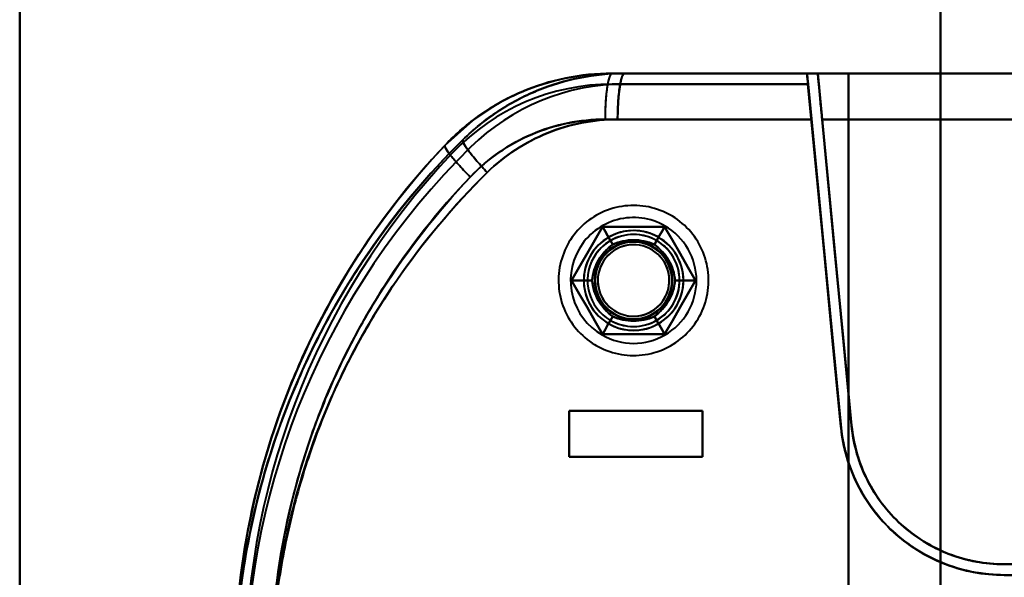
# Model space of a CAD drawing. Header units: millimetres. Extents: x -1442 to 3067, y -120 to 936.
# Tile 51 of 72: x 182 to 247, y 710 to 746. Entities that reach past the tile are written whole.
import ezdxf

# ---------------------------------------------------------------- set-up
doc = ezdxf.new("R2010")
doc.units = ezdxf.units.MM
doc.layers.add('G-IMPT', color=8, linetype='Continuous', lineweight=40)

# ---------------------------------------------------------------- blocks, each defined once
blk = doc.blocks.new('NEXA 400 CALQUES_dwg-748074-Gauche')
at = {"layer": 'G-IMPT'}
for p, q in [((221.105, 742.372), (233.802, 742.372)), ((233.802, 742.372), (221.105, 742.372)), ((221.105, 742.372), (233.802, 742.372)), ((233.797, 742.372), (221.919, 742.372)), ((221.919, 742.372), (233.797, 742.372)), ((233.797, 742.372), (221.919, 742.372)), ((234.5, 742.372), (267.305, 742.372)), ((267.305, 742.372), (234.5, 742.372)), ((234.5, 742.372), (267.305, 742.372)), ((267.305, 742.372), (234.5, 742.372)), ((234.089, 739.372), (220.643, 739.372)), ((220.643, 739.372), (234.089, 739.372)), ((234.085, 739.372), (221.463, 739.372)), ((221.463, 739.372), (234.085, 739.372)), ((234.788, 739.372), (267.221, 739.372)), ((267.221, 739.372), (234.788, 739.372)), ((234.788, 739.372), (267.221, 739.372)), ((267.221, 739.372), (234.788, 739.372)), ((218.3, 720.372), (227, 720.372)), ((227, 720.372), (218.3, 720.372)), ((218.3, 720.372), (227, 720.372)), ((227, 720.372), (218.3, 720.372)), ((227, 717.372), (218.3, 717.372)), ((218.3, 717.372), (227, 717.372)), ((227, 717.372), (218.3, 717.372)), ((218.3, 717.372), (227, 717.372)), ((267.221, 710.372), (246.657, 710.372)), ((267.221, 710.372), (246.657, 710.372)), ((246.657, 710.372), (267.221, 710.372)), ((246.657, 709.672), (267.221, 709.672)), ((267.221, 709.672), (246.657, 709.672))]:
    blk.add_line(p, q, dxfattribs=at)
at = {"layer": 'G-IMPT', "flags": 128}
for points in [[(182.5, 642.872), (182.5, 672.872), (182.5, 702.872), (182.5, 732.872), (182.5, 762.872)], [(182.5, 642.872), (182.5, 672.872), (182.5, 702.872), (182.5, 732.872), (182.5, 762.872)], [(182.5, 762.872), (182.5, 732.872), (182.5, 702.872), (182.5, 672.872), (182.5, 642.872)], [(182.5, 762.872), (182.5, 732.872), (182.5, 702.872), (182.5, 672.872), (182.5, 642.872)], [(182.5, 762.872), (182.5, 732.872), (182.5, 702.872), (182.5, 672.872), (182.5, 642.872)], [(182.5, 642.872), (182.5, 672.872), (182.5, 702.872), (182.5, 732.872), (182.5, 762.872)], [(182.5, 762.872), (182.5, 732.872), (182.5, 702.872), (182.5, 672.872), (182.5, 642.872)], [(182.5, 642.872), (182.5, 672.872), (182.5, 702.872), (182.5, 732.872), (182.5, 762.872)], [(242.5, 762.872), (242.5, 732.872), (242.5, 702.872), (242.5, 672.872), (242.5, 642.872)], [(242.5, 762.872), (242.5, 732.872), (242.5, 702.872), (242.5, 672.872), (242.5, 642.872)], [(242.5, 642.872), (242.5, 672.872), (242.5, 702.872), (242.5, 732.872), (242.5, 762.872)], [(242.5, 642.872), (242.5, 672.872), (242.5, 702.872), (242.5, 732.872), (242.5, 762.872)], [(242.5, 642.872), (242.5, 672.872), (242.5, 702.872), (242.5, 732.872), (242.5, 762.872)], [(242.5, 762.872), (242.5, 732.872), (242.5, 702.872), (242.5, 672.872), (242.5, 642.872)], [(242.5, 642.872), (242.5, 672.872), (242.5, 702.872), (242.5, 732.872), (242.5, 762.872)], [(242.5, 762.872), (242.5, 732.872), (242.5, 702.872), (242.5, 672.872), (242.5, 642.872)], [(233.802, 742.372), (230.627, 742.372), (227.453, 742.372), (224.279, 742.372), (221.105, 742.372)], [(221.105, 742.372), (224.279, 742.372), (227.453, 742.372), (230.627, 742.372), (233.802, 742.372)], [(221.105, 742.372), (224.454, 742.372), (227.802, 742.372), (231.151, 742.372), (234.5, 742.372)], [(234.5, 742.372), (231.151, 742.372), (227.802, 742.372), (224.454, 742.372), (221.105, 742.372)], [(221.105, 742.372), (224.954, 742.372), (228.802, 742.372), (232.651, 742.372), (236.5, 742.372)], [(236.5, 742.372), (232.651, 742.372), (228.802, 742.372), (224.954, 742.372), (221.105, 742.372)], [(233.797, 742.372), (230.827, 742.372), (227.858, 742.372), (224.888, 742.372), (221.919, 742.372)], [(221.919, 742.372), (224.888, 742.372), (227.858, 742.372), (230.827, 742.372), (233.797, 742.372)], [(234.5, 742.372), (231.355, 742.372), (228.209, 742.372), (225.064, 742.372), (221.919, 742.372)], [(236.5, 742.372), (232.855, 742.372), (229.209, 742.372), (225.564, 742.372), (221.919, 742.372)], [(221.919, 742.372), (225.064, 742.372), (228.209, 742.372), (231.355, 742.372), (234.5, 742.372)], [(221.919, 742.372), (225.564, 742.372), (229.209, 742.372), (232.855, 742.372), (236.5, 742.372)], [(233.797, 742.372), (233.814, 742.197), (233.83, 742.022), (233.847, 741.847), (233.864, 741.672)], [(233.864, 741.672), (233.847, 741.847), (233.83, 742.022), (233.814, 742.197), (233.797, 742.372)], [(233.869, 741.672), (233.852, 741.847), (233.835, 742.022), (233.818, 742.197), (233.802, 742.372)], [(233.802, 742.372), (233.818, 742.197), (233.835, 742.022), (233.852, 741.847), (233.869, 741.672)], [(267.305, 742.372), (252.683, 742.372), (238.101, 742.372), (234.5, 742.372)], [(234.5, 742.372), (249.069, 742.372), (263.682, 742.372), (267.305, 742.372)], [(234.5, 742.372), (235.051, 736.634), (235.601, 730.895), (236.152, 725.156), (236.703, 719.417)], [(236.703, 719.417), (236.152, 725.156), (235.601, 730.895), (235.051, 736.634), (234.5, 742.372)], [(236.703, 719.417), (236.152, 725.156), (235.601, 730.895), (235.051, 736.634), (234.5, 742.372)], [(234.5, 742.372), (235.051, 736.634), (235.601, 730.895), (236.152, 725.156), (236.703, 719.417)], [(236.5, 663.372), (236.5, 683.122), (236.5, 702.872), (236.5, 722.622), (236.5, 742.372)], [(236.5, 742.372), (238, 742.372), (239.5, 742.372), (241, 742.372), (242.5, 742.372)], [(236.5, 663.372), (236.5, 683.122), (236.5, 702.872), (236.5, 722.622), (236.5, 742.372)], [(236.5, 742.372), (236.5, 722.622), (236.5, 702.872), (236.5, 683.122), (236.5, 663.372)], [(242.5, 742.372), (241, 742.372), (239.5, 742.372), (238, 742.372), (236.5, 742.372)], [(236.5, 742.372), (236.5, 722.622), (236.5, 702.872), (236.5, 683.122), (236.5, 663.372)], [(242.5, 742.372), (241, 742.372), (239.5, 742.372), (238, 742.372), (236.5, 742.372)], [(236.5, 742.372), (236.5, 722.622), (236.5, 702.872), (236.5, 683.122), (236.5, 663.372)], [(236.5, 742.372), (238, 742.372), (239.5, 742.372), (241, 742.372), (242.5, 742.372)], [(236.5, 742.372), (236.5, 722.622), (236.5, 702.872), (236.5, 683.122), (236.5, 663.372)], [(236.5, 663.372), (236.5, 683.122), (236.5, 702.872), (236.5, 722.622), (236.5, 742.372)], [(236.5, 663.372), (236.5, 683.122), (236.5, 702.872), (236.5, 722.622), (236.5, 742.372)], [(242.5, 742.372), (242.5, 722.622), (242.5, 702.872), (242.5, 683.122), (242.5, 663.372)], [(242.5, 663.372), (242.5, 683.122), (242.5, 702.872), (242.5, 722.622), (242.5, 742.372)], [(242.5, 742.372), (248.246, 742.372), (253.992, 742.372), (259.738, 742.372), (265.485, 742.372)], [(265.485, 742.372), (259.738, 742.372), (253.992, 742.372), (248.246, 742.372), (242.5, 742.372)], [(242.5, 663.372), (242.5, 683.122), (242.5, 702.872), (242.5, 722.622), (242.5, 742.372)], [(265.485, 742.372), (259.738, 742.372), (253.992, 742.372), (248.246, 742.372), (242.5, 742.372)], [(242.5, 742.372), (242.5, 722.622), (242.5, 702.872), (242.5, 683.122), (242.5, 663.372)], [(242.5, 742.372), (248.246, 742.372), (253.992, 742.372), (259.738, 742.372), (265.485, 742.372)], [(221.105, 741.672), (224.296, 741.672), (227.487, 741.672), (230.678, 741.672), (233.869, 741.672)], [(233.869, 741.672), (230.678, 741.672), (227.487, 741.672), (224.296, 741.672), (221.105, 741.672)], [(221.105, 741.672), (224.296, 741.672), (227.487, 741.672), (230.678, 741.672), (233.869, 741.672)], [(233.869, 741.672), (230.678, 741.672), (227.487, 741.672), (224.296, 741.672), (221.105, 741.672)], [(233.864, 741.672), (230.878, 741.672), (227.891, 741.672), (224.905, 741.672), (221.919, 741.672)], [(233.864, 741.672), (230.878, 741.672), (227.891, 741.672), (224.905, 741.672), (221.919, 741.672)], [(221.919, 741.672), (224.905, 741.672), (227.891, 741.672), (230.878, 741.672), (233.864, 741.672)], [(221.919, 741.672), (224.905, 741.672), (227.891, 741.672), (230.878, 741.672), (233.864, 741.672)], [(236.006, 719.35), (235.47, 724.931), (234.935, 730.511), (234.399, 736.092), (233.864, 741.672)], [(233.864, 741.672), (234.399, 736.092), (234.935, 730.511), (235.47, 724.931), (236.006, 719.35)], [(233.869, 741.672), (234.412, 736.013), (234.955, 730.353), (235.498, 724.694), (236.041, 719.034)], [(236.041, 719.034), (235.498, 724.694), (234.955, 730.353), (234.412, 736.013), (233.869, 741.672)], [(210.221, 737.694), (212.019, 739.306), (213.793, 740.471)], [(236.006, 719.35), (235.526, 724.357), (235.045, 729.363), (234.565, 734.368), (234.085, 739.372)], [(234.085, 739.372), (234.565, 734.368), (235.045, 729.363), (235.526, 724.357), (236.006, 719.35)], [(236.041, 719.034), (235.553, 724.12), (235.065, 729.205), (234.577, 734.289), (234.089, 739.372)], [(234.089, 739.372), (234.577, 734.289), (235.065, 729.205), (235.553, 724.12), (236.041, 719.034)], [(234.788, 739.372), (235.266, 734.385), (235.745, 729.396), (236.224, 724.407), (236.703, 719.417)], [(236.703, 719.417), (236.224, 724.407), (235.745, 729.396), (235.266, 734.385), (234.788, 739.372)], [(236.703, 719.417), (236.224, 724.407), (235.745, 729.396), (235.266, 734.385), (234.788, 739.372)], [(234.788, 739.372), (235.266, 734.385), (235.745, 729.396), (236.224, 724.407), (236.703, 719.417)], [(224.945, 733.108), (224.774, 733.202), (224.599, 733.289), (224.421, 733.37), (224.239, 733.443), (224.055, 733.509), (223.868, 733.567), (223.68, 733.618), (223.489, 733.662), (223.297, 733.697), (223.103, 733.725), (222.908, 733.746), (222.713, 733.758), (222.518, 733.763), (222.322, 733.759), (222.127, 733.748), (221.932, 733.73), (221.738, 733.703), (221.546, 733.669), (221.355, 733.627), (221.165, 733.577), (220.978, 733.52), (220.794, 733.455), (220.612, 733.384), (220.433, 733.304), (220.257, 733.218), (220.085, 733.125), (219.917, 733.025), (219.753, 732.918), (219.594, 732.805), (219.439, 732.686), (219.289, 732.561), (219.144, 732.429), (219.004, 732.292), (218.87, 732.15), (218.742, 732.002), (218.62, 731.849), (218.504, 731.691), (218.394, 731.529), (218.291, 731.363), (218.195, 731.193), (218.106, 731.019), (218.023, 730.841), (217.948, 730.661), (217.88, 730.477), (217.82, 730.291), (217.767, 730.103), (217.722, 729.913), (217.684, 729.721), (217.654, 729.528), (217.631, 729.333), (217.617, 729.138), (217.61, 728.943), (217.611, 728.747), (217.62, 728.552), (217.637, 728.357), (217.661, 728.163), (217.694, 727.97), (217.734, 727.778), (217.781, 727.589), (217.836, 727.401), (217.899, 727.216), (217.969, 727.033), (218.046, 726.853), (218.13, 726.677), (218.221, 726.504), (218.32, 726.334), (218.424, 726.169), (218.536, 726.009), (218.653, 725.852), (218.777, 725.701), (218.907, 725.555), (219.043, 725.414), (219.184, 725.278), (219.33, 725.148), (219.482, 725.025), (219.638, 724.907), (219.799, 724.796), (219.964, 724.691), (220.055, 724.637)], [(224.945, 733.108), (224.774, 733.202), (224.599, 733.289), (224.421, 733.37), (224.239, 733.443), (224.055, 733.509), (223.868, 733.567), (223.68, 733.618), (223.489, 733.662), (223.297, 733.697), (223.103, 733.725), (222.908, 733.746), (222.713, 733.758), (222.518, 733.763), (222.322, 733.759), (222.127, 733.748), (221.932, 733.73), (221.738, 733.703), (221.546, 733.669), (221.355, 733.627), (221.165, 733.577), (220.978, 733.52), (220.794, 733.455), (220.612, 733.384), (220.433, 733.304), (220.257, 733.218), (220.085, 733.125), (219.917, 733.025), (219.753, 732.918), (219.594, 732.805), (219.439, 732.686), (219.289, 732.561), (219.144, 732.429), (219.004, 732.292), (218.87, 732.15), (218.742, 732.002), (218.62, 731.849), (218.504, 731.691), (218.394, 731.529), (218.291, 731.363), (218.195, 731.193), (218.106, 731.019), (218.023, 730.841), (217.948, 730.661), (217.88, 730.477), (217.82, 730.291), (217.767, 730.103), (217.722, 729.913), (217.684, 729.721), (217.654, 729.528), (217.631, 729.333), (217.617, 729.138), (217.61, 728.943), (217.611, 728.747), (217.62, 728.552), (217.637, 728.357), (217.661, 728.163), (217.694, 727.97), (217.734, 727.778), (217.781, 727.589), (217.836, 727.401), (217.899, 727.216), (217.969, 727.033), (218.046, 726.853), (218.13, 726.677), (218.221, 726.504), (218.32, 726.334), (218.424, 726.169), (218.536, 726.009), (218.653, 725.852), (218.777, 725.701), (218.907, 725.555), (219.043, 725.414), (219.184, 725.278), (219.33, 725.148), (219.482, 725.025), (219.638, 724.907), (219.799, 724.796), (219.964, 724.691), (220.055, 724.637)], [(220.055, 724.637), (220.226, 724.543), (220.401, 724.455), (220.579, 724.375), (220.761, 724.302), (220.945, 724.236), (221.132, 724.177), (221.32, 724.126), (221.511, 724.083), (221.703, 724.047), (221.897, 724.019), (222.092, 723.999), (222.287, 723.987), (222.482, 723.982), (222.678, 723.985), (222.873, 723.996), (223.068, 724.015), (223.262, 724.042), (223.454, 724.076), (223.645, 724.118), (223.835, 724.168), (224.022, 724.225), (224.206, 724.289), (224.388, 724.361), (224.567, 724.44), (224.743, 724.526), (224.915, 724.62), (225.083, 724.72), (225.247, 724.826), (225.406, 724.939), (225.561, 725.059), (225.711, 725.184), (225.856, 725.315), (225.996, 725.453), (226.13, 725.595), (226.258, 725.743), (226.38, 725.896), (226.496, 726.053), (226.606, 726.215), (226.709, 726.382), (226.805, 726.552), (226.894, 726.726), (226.977, 726.903), (227.052, 727.084), (227.12, 727.267), (227.18, 727.453), (227.233, 727.642), (227.278, 727.832), (227.316, 728.024), (227.346, 728.217), (227.369, 728.411), (227.383, 728.606), (227.39, 728.802), (227.389, 728.998), (227.38, 729.193), (227.363, 729.388), (227.339, 729.582), (227.306, 729.775), (227.266, 729.966), (227.219, 730.156), (227.164, 730.344), (227.101, 730.529), (227.031, 730.712), (226.954, 730.891), (226.87, 731.068), (226.779, 731.241), (226.68, 731.41), (226.576, 731.575), (226.464, 731.736), (226.347, 731.892), (226.223, 732.044), (226.093, 732.19), (225.957, 732.331), (225.816, 732.467), (225.67, 732.596), (225.518, 732.72), (225.362, 732.838), (225.201, 732.949), (225.036, 733.054), (224.945, 733.108)], [(220.055, 724.637), (220.226, 724.543), (220.401, 724.455), (220.579, 724.375), (220.761, 724.302), (220.945, 724.236), (221.132, 724.177), (221.32, 724.126), (221.511, 724.083), (221.703, 724.047), (221.897, 724.019), (222.092, 723.999), (222.287, 723.987), (222.482, 723.982), (222.678, 723.985), (222.873, 723.996), (223.068, 724.015), (223.262, 724.042), (223.454, 724.076), (223.645, 724.118), (223.835, 724.168), (224.022, 724.225), (224.206, 724.289), (224.388, 724.361), (224.567, 724.44), (224.743, 724.526), (224.915, 724.62), (225.083, 724.72), (225.247, 724.826), (225.406, 724.939), (225.561, 725.059), (225.711, 725.184), (225.856, 725.315), (225.996, 725.453), (226.13, 725.595), (226.258, 725.743), (226.38, 725.896), (226.496, 726.053), (226.606, 726.215), (226.709, 726.382), (226.805, 726.552), (226.894, 726.726), (226.977, 726.903), (227.052, 727.084), (227.12, 727.267), (227.18, 727.453), (227.233, 727.642), (227.278, 727.832), (227.316, 728.024), (227.346, 728.217), (227.369, 728.411), (227.383, 728.606), (227.39, 728.802), (227.389, 728.998), (227.38, 729.193), (227.363, 729.388), (227.339, 729.582), (227.306, 729.775), (227.266, 729.966), (227.219, 730.156), (227.164, 730.344), (227.101, 730.529), (227.031, 730.712), (226.954, 730.891), (226.87, 731.068), (226.779, 731.241), (226.68, 731.41), (226.576, 731.575), (226.464, 731.736), (226.347, 731.892), (226.223, 732.044), (226.093, 732.19), (225.957, 732.331), (225.816, 732.467), (225.67, 732.596), (225.518, 732.72), (225.362, 732.838), (225.201, 732.949), (225.036, 733.054), (224.945, 733.108)], [(218.459, 728.872), (218.964, 729.747), (219.469, 730.622), (219.974, 731.497), (220.479, 732.372)], [(220.479, 732.372), (219.974, 731.497), (219.469, 730.622), (218.964, 729.747), (218.459, 728.872)], [(218.459, 728.872), (218.964, 729.747), (219.469, 730.622), (219.974, 731.497), (220.479, 732.372)], [(218.459, 728.872), (218.964, 729.747), (219.469, 730.622), (219.974, 731.497), (220.479, 732.372)], [(220.479, 732.372), (219.974, 731.497), (219.469, 730.622), (218.964, 729.747), (218.459, 728.872)], [(220.479, 732.372), (219.974, 731.497), (219.469, 730.622), (218.964, 729.747), (218.459, 728.872)], [(220.479, 732.372), (219.974, 731.497), (219.469, 730.622), (218.964, 729.747), (218.459, 728.872)], [(218.459, 728.872), (218.964, 729.747), (219.469, 730.622), (219.974, 731.497), (220.479, 732.372)], [(220.479, 732.372), (219.974, 731.497), (219.469, 730.622), (218.964, 729.747), (218.459, 728.872)], [(220.479, 732.372), (219.974, 731.497), (219.469, 730.622), (218.964, 729.747), (218.459, 728.872)], [(218.459, 728.872), (218.964, 729.747), (219.469, 730.622), (219.974, 731.497), (220.479, 732.372)], [(218.459, 728.872), (218.964, 729.747), (219.469, 730.622), (219.974, 731.497), (220.479, 732.372)], [(220.479, 732.372), (220.646, 732.084), (220.812, 731.795), (220.979, 731.507), (221.145, 731.218)], [(221.145, 731.218), (220.979, 731.507), (220.812, 731.795), (220.646, 732.084), (220.479, 732.372)], [(220.479, 732.372), (221.49, 732.372), (222.5, 732.372), (223.51, 732.372), (224.521, 732.372)], [(224.521, 732.372), (223.51, 732.372), (222.5, 732.372), (221.49, 732.372), (220.479, 732.372)], [(220.479, 732.372), (221.49, 732.372), (222.5, 732.372), (223.51, 732.372), (224.521, 732.372)], [(220.479, 732.372), (221.49, 732.372), (222.5, 732.372), (223.51, 732.372), (224.521, 732.372)], [(224.521, 732.372), (223.51, 732.372), (222.5, 732.372), (221.49, 732.372), (220.479, 732.372)], [(224.521, 732.372), (223.51, 732.372), (222.5, 732.372), (221.49, 732.372), (220.479, 732.372)], [(220.479, 732.372), (220.646, 732.084), (220.812, 731.795), (220.979, 731.507), (221.145, 731.218)], [(221.145, 731.218), (220.979, 731.507), (220.812, 731.795), (220.646, 732.084), (220.479, 732.372)], [(224.521, 732.372), (223.51, 732.372), (222.5, 732.372), (221.49, 732.372), (220.479, 732.372)], [(220.479, 732.372), (221.49, 732.372), (222.5, 732.372), (223.51, 732.372), (224.521, 732.372)], [(224.521, 732.372), (223.51, 732.372), (222.5, 732.372), (221.49, 732.372), (220.479, 732.372)], [(224.521, 732.372), (223.51, 732.372), (222.5, 732.372), (221.49, 732.372), (220.479, 732.372)], [(220.479, 732.372), (221.49, 732.372), (222.5, 732.372), (223.51, 732.372), (224.521, 732.372)], [(220.479, 732.372), (221.49, 732.372), (222.5, 732.372), (223.51, 732.372), (224.521, 732.372)], [(224.521, 732.372), (224.354, 732.084), (224.188, 731.795), (224.021, 731.507), (223.855, 731.218)], [(223.855, 731.218), (224.021, 731.507), (224.188, 731.795), (224.354, 732.084), (224.521, 732.372)], [(224.521, 732.372), (224.354, 732.084), (224.188, 731.795), (224.021, 731.507), (223.855, 731.218)], [(223.855, 731.218), (224.021, 731.507), (224.188, 731.795), (224.354, 732.084), (224.521, 732.372)], [(224.521, 732.372), (225.026, 731.497), (225.531, 730.622), (226.036, 729.747), (226.541, 728.872)], [(226.541, 728.872), (226.036, 729.747), (225.531, 730.622), (225.026, 731.497), (224.521, 732.372)], [(224.521, 732.372), (225.026, 731.497), (225.531, 730.622), (226.036, 729.747), (226.541, 728.872)], [(224.521, 732.372), (225.026, 731.497), (225.531, 730.622), (226.036, 729.747), (226.541, 728.872)], [(226.541, 728.872), (226.036, 729.747), (225.531, 730.622), (225.026, 731.497), (224.521, 732.372)], [(226.541, 728.872), (226.036, 729.747), (225.531, 730.622), (225.026, 731.497), (224.521, 732.372)], [(226.541, 728.872), (226.036, 729.747), (225.531, 730.622), (225.026, 731.497), (224.521, 732.372)], [(224.521, 732.372), (225.026, 731.497), (225.531, 730.622), (226.036, 729.747), (226.541, 728.872)], [(226.541, 728.872), (226.036, 729.747), (225.531, 730.622), (225.026, 731.497), (224.521, 732.372)], [(226.541, 728.872), (226.036, 729.747), (225.531, 730.622), (225.026, 731.497), (224.521, 732.372)], [(224.521, 732.372), (225.026, 731.497), (225.531, 730.622), (226.036, 729.747), (226.541, 728.872)], [(224.521, 732.372), (225.026, 731.497), (225.531, 730.622), (226.036, 729.747), (226.541, 728.872)], [(220.479, 725.372), (219.974, 726.247), (219.469, 727.122), (218.964, 727.997), (218.459, 728.872)], [(218.459, 728.872), (218.792, 728.872), (219.125, 728.872), (219.458, 728.872), (219.791, 728.872)], [(219.791, 728.872), (219.458, 728.872), (219.125, 728.872), (218.792, 728.872), (218.459, 728.872)], [(218.459, 728.872), (218.964, 727.997), (219.469, 727.122), (219.974, 726.247), (220.479, 725.372)], [(220.479, 725.372), (219.974, 726.247), (219.469, 727.122), (218.964, 727.997), (218.459, 728.872)], [(220.479, 725.372), (219.974, 726.247), (219.469, 727.122), (218.964, 727.997), (218.459, 728.872)], [(218.459, 728.872), (218.964, 727.997), (219.469, 727.122), (219.974, 726.247), (220.479, 725.372)], [(218.459, 728.872), (218.792, 728.872), (219.125, 728.872), (219.458, 728.872), (219.791, 728.872)], [(219.791, 728.872), (219.458, 728.872), (219.125, 728.872), (218.792, 728.872), (218.459, 728.872)], [(218.459, 728.872), (218.964, 727.997), (219.469, 727.122), (219.974, 726.247), (220.479, 725.372)], [(218.459, 728.872), (218.964, 727.997), (219.469, 727.122), (219.974, 726.247), (220.479, 725.372)], [(220.479, 725.372), (219.974, 726.247), (219.469, 727.122), (218.964, 727.997), (218.459, 728.872)], [(218.459, 728.872), (218.964, 727.997), (219.469, 727.122), (219.974, 726.247), (220.479, 725.372)], [(218.459, 728.872), (218.964, 727.997), (219.469, 727.122), (219.974, 726.247), (220.479, 725.372)], [(220.479, 725.372), (219.974, 726.247), (219.469, 727.122), (218.964, 727.997), (218.459, 728.872)], [(220.479, 725.372), (219.974, 726.247), (219.469, 727.122), (218.964, 727.997), (218.459, 728.872)], [(226.541, 728.872), (226.036, 727.997), (225.531, 727.122), (225.026, 726.247), (224.521, 725.372)], [(224.521, 725.372), (225.026, 726.247), (225.531, 727.122), (226.036, 727.997), (226.541, 728.872)], [(226.541, 728.872), (226.036, 727.997), (225.531, 727.122), (225.026, 726.247), (224.521, 725.372)], [(226.541, 728.872), (226.036, 727.997), (225.531, 727.122), (225.026, 726.247), (224.521, 725.372)], [(224.521, 725.372), (225.026, 726.247), (225.531, 727.122), (226.036, 727.997), (226.541, 728.872)], [(224.521, 725.372), (225.026, 726.247), (225.531, 727.122), (226.036, 727.997), (226.541, 728.872)], [(224.521, 725.372), (225.026, 726.247), (225.531, 727.122), (226.036, 727.997), (226.541, 728.872)], [(226.541, 728.872), (226.036, 727.997), (225.531, 727.122), (225.026, 726.247), (224.521, 725.372)], [(224.521, 725.372), (225.026, 726.247), (225.531, 727.122), (226.036, 727.997), (226.541, 728.872)], [(224.521, 725.372), (225.026, 726.247), (225.531, 727.122), (226.036, 727.997), (226.541, 728.872)], [(226.541, 728.872), (226.036, 727.997), (225.531, 727.122), (225.026, 726.247), (224.521, 725.372)], [(226.541, 728.872), (226.036, 727.997), (225.531, 727.122), (225.026, 726.247), (224.521, 725.372)], [(226.541, 728.872), (226.208, 728.872), (225.875, 728.872), (225.542, 728.872), (225.209, 728.872)], [(225.209, 728.872), (225.542, 728.872), (225.875, 728.872), (226.208, 728.872), (226.541, 728.872)], [(225.209, 728.872), (225.542, 728.872), (225.875, 728.872), (226.208, 728.872), (226.541, 728.872)], [(226.541, 728.872), (226.208, 728.872), (225.875, 728.872), (225.542, 728.872), (225.209, 728.872)], [(220.479, 725.372), (220.646, 725.661), (220.812, 725.949), (220.979, 726.238), (221.145, 726.526)], [(221.145, 726.526), (220.979, 726.238), (220.812, 725.949), (220.646, 725.661), (220.479, 725.372)], [(220.479, 725.372), (220.646, 725.661), (220.812, 725.949), (220.979, 726.238), (221.145, 726.526)], [(221.145, 726.526), (220.979, 726.238), (220.812, 725.949), (220.646, 725.661), (220.479, 725.372)], [(223.855, 726.526), (224.021, 726.238), (224.188, 725.949), (224.354, 725.661), (224.521, 725.372)], [(224.521, 725.372), (224.354, 725.661), (224.188, 725.949), (224.021, 726.238), (223.855, 726.526)], [(224.521, 725.372), (224.354, 725.661), (224.188, 725.949), (224.021, 726.238), (223.855, 726.526)], [(223.855, 726.526), (224.021, 726.238), (224.188, 725.949), (224.354, 725.661), (224.521, 725.372)], [(224.521, 725.372), (223.51, 725.372), (222.5, 725.372), (221.49, 725.372), (220.479, 725.372)], [(220.479, 725.372), (221.49, 725.372), (222.5, 725.372), (223.51, 725.372), (224.521, 725.372)], [(224.521, 725.372), (223.51, 725.372), (222.5, 725.372), (221.49, 725.372), (220.479, 725.372)], [(224.521, 725.372), (223.51, 725.372), (222.5, 725.372), (221.49, 725.372), (220.479, 725.372)], [(220.479, 725.372), (221.49, 725.372), (222.5, 725.372), (223.51, 725.372), (224.521, 725.372)], [(220.479, 725.372), (221.49, 725.372), (222.5, 725.372), (223.51, 725.372), (224.521, 725.372)], [(220.479, 725.372), (221.49, 725.372), (222.5, 725.372), (223.51, 725.372), (224.521, 725.372)], [(224.521, 725.372), (223.51, 725.372), (222.5, 725.372), (221.49, 725.372), (220.479, 725.372)], [(220.479, 725.372), (221.49, 725.372), (222.5, 725.372), (223.51, 725.372), (224.521, 725.372)], [(220.479, 725.372), (221.49, 725.372), (222.5, 725.372), (223.51, 725.372), (224.521, 725.372)], [(224.521, 725.372), (223.51, 725.372), (222.5, 725.372), (221.49, 725.372), (220.479, 725.372)], [(224.521, 725.372), (223.51, 725.372), (222.5, 725.372), (221.49, 725.372), (220.479, 725.372)], [(227, 720.372), (224.825, 720.372), (222.65, 720.372), (220.475, 720.372), (218.3, 720.372)], [(218.3, 720.372), (218.3, 719.622), (218.3, 718.872), (218.3, 718.122), (218.3, 717.372)], [(218.3, 720.372), (220.475, 720.372), (222.65, 720.372), (224.825, 720.372), (227, 720.372)], [(218.3, 720.372), (218.3, 719.622), (218.3, 718.872), (218.3, 718.122), (218.3, 717.372)], [(218.3, 717.372), (218.3, 718.122), (218.3, 718.872), (218.3, 719.622), (218.3, 720.372)], [(218.3, 717.372), (218.3, 718.122), (218.3, 718.872), (218.3, 719.622), (218.3, 720.372)], [(218.3, 717.372), (218.3, 718.122), (218.3, 718.872), (218.3, 719.622), (218.3, 720.372)], [(218.3, 720.372), (220.475, 720.372), (222.65, 720.372), (224.825, 720.372), (227, 720.372)], [(227, 720.372), (224.825, 720.372), (222.65, 720.372), (220.475, 720.372), (218.3, 720.372)], [(218.3, 717.372), (218.3, 718.122), (218.3, 718.872), (218.3, 719.622), (218.3, 720.372)], [(218.3, 720.372), (218.3, 719.622), (218.3, 718.872), (218.3, 718.122), (218.3, 717.372)], [(218.3, 720.372), (218.3, 719.622), (218.3, 718.872), (218.3, 718.122), (218.3, 717.372)], [(227, 717.372), (227, 718.122), (227, 718.872), (227, 719.622), (227, 720.372)], [(227, 717.372), (227, 718.122), (227, 718.872), (227, 719.622), (227, 720.372)], [(227, 720.372), (227, 719.622), (227, 718.872), (227, 718.122), (227, 717.372)], [(227, 720.372), (227, 719.622), (227, 718.872), (227, 718.122), (227, 717.372)], [(227, 720.372), (227, 719.622), (227, 718.872), (227, 718.122), (227, 717.372)], [(227, 720.372), (227, 719.622), (227, 718.872), (227, 718.122), (227, 717.372)], [(227, 717.372), (227, 718.122), (227, 718.872), (227, 719.622), (227, 720.372)], [(227, 717.372), (227, 718.122), (227, 718.872), (227, 719.622), (227, 720.372)], [(218.3, 717.372), (220.475, 717.372), (222.65, 717.372), (224.825, 717.372), (227, 717.372)], [(227, 717.372), (224.825, 717.372), (222.65, 717.372), (220.475, 717.372), (218.3, 717.372)], [(227, 717.372), (224.825, 717.372), (222.65, 717.372), (220.475, 717.372), (218.3, 717.372)], [(218.3, 717.372), (220.475, 717.372), (222.65, 717.372), (224.825, 717.372), (227, 717.372)], [(246.657, 710.372), (250.659, 710.372), (254.661, 710.372), (258.663, 710.372), (262.665, 710.372)], [(262.665, 710.372), (258.663, 710.372), (254.661, 710.372), (250.659, 710.372), (246.657, 710.372)], [(262.665, 709.672), (258.663, 709.672), (254.661, 709.672), (250.659, 709.672), (246.657, 709.672)], [(246.657, 709.672), (250.659, 709.672), (254.661, 709.672), (258.663, 709.672), (262.665, 709.672)]]:
    blk.add_lwpolyline(points, dxfattribs=at)
at = {"layer": 'G-IMPT'}
for centre, radius, start, end in [((221.105, 727.372), 15, 90, 136.51685), ((221.105, 727.372), 15, 90, 136.51685), ((221.105, 727.372), 15, 90, 136.51685), ((221.105, 727.372), 15, 90, 136.51685), ((221.105, 727.372), 15, 90, 136.51685), ((221.105, 727.372), 15, 90, 136.51685), ((221.919, 727.372), 15, 90, 134.61365), ((221.919, 727.372), 15, 90, 134.61365), ((221.919, 727.372), 15, 90, 134.61365), ((221.919, 727.372), 15, 90, 134.61365), ((221.919, 727.372), 15, 90, 134.61365), ((221.919, 727.372), 15, 90, 134.61365), ((221.105, 727.372), 14.3, 90, 136.51685), ((221.105, 727.372), 14.3, 90, 136.51685), ((221.105, 727.372), 14.3, 90, 136.51685), ((221.105, 727.372), 14.3, 90, 136.51685), ((221.919, 727.372), 14.3, 90, 134.61365), ((221.919, 727.372), 14.3, 90, 134.61365), ((221.919, 727.372), 14.3, 90, 134.61365), ((221.919, 727.372), 14.3, 90, 134.61365), ((246.5, 702.457), 50, 134.61365, 223.48315), ((246.5, 702.457), 50, 134.61365, 223.48315), ((246.5, 702.457), 50, 134.61365, 223.48315), ((246.5, 702.457), 50, 134.61365, 223.48315), ((246.5, 702.457), 50, 134.61365, 223.48315), ((246.5, 702.457), 50, 134.61365, 223.48315), ((246.5, 703.287), 50, 136.51685, 225.38635), ((246.5, 703.287), 50, 136.51685, 225.38635), ((246.5, 703.287), 50, 136.51685, 225.38635), ((246.5, 703.287), 50, 136.51685, 225.38635), ((246.5, 703.287), 50, 136.51685, 225.38635), ((246.5, 703.287), 50, 136.51685, 225.38635), ((246.5, 702.457), 49.3, 134.61365, 223.48315), ((246.5, 702.457), 49.3, 134.61365, 223.48315), ((246.5, 702.457), 49.3, 134.61365, 223.48315), ((246.5, 702.457), 49.3, 134.61365, 223.48315), ((246.5, 703.287), 49.3, 136.51685, 225.38635), ((246.5, 703.287), 49.3, 136.51685, 225.38635), ((246.5, 703.287), 49.3, 136.51685, 225.38635), ((246.5, 703.287), 49.3, 136.51685, 225.38635), ((222.5, 728.872), 4.1, 60, 150), ((222.5, 728.872), 4.1, 60, 150), ((222.5, 728.872), 4.1, 60, 150), ((222.5, 728.872), 4.1, 60, 150), ((222.5, 728.872), 3.25, 60, 180), ((222.5, 728.872), 3.25, 0, 180), ((222.5, 728.872), 3.25, 0, 180), ((222.5, 728.872), 3.25, 60, 240), ((222.5, 728.872), 3.25, 330, 150), ((222.5, 728.872), 3.25, 60, 150), ((222.5, 728.872), 3.25, 60, 150), ((222.5, 728.872), 3.25, 330, 150), ((222.5, 728.872), 4.1, 240, 60), ((222.5, 728.872), 4.1, 240, 60), ((222.5, 728.872), 4.1, 240, 60), ((222.5, 728.872), 4.1, 240, 60), ((222.5, 728.872), 3, 60, 240), ((222.5, 728.872), 3, 60, 240), ((222.5, 728.872), 3, 330, 150), ((222.5, 728.872), 3, 60, 150), ((222.5, 728.872), 3, 330, 150), ((222.5, 728.872), 3, 330, 150), ((222.5, 728.872), 3, 330, 150), ((222.5, 728.872), 3, 330, 150), ((222.5, 728.872), 2.548, 60, 240), ((222.5, 728.872), 2.548, 60, 240), ((222.5, 728.872), 2.548, 60, 240), ((222.5, 728.872), 2.548, 60, 240), ((222.5, 728.872), 2.548, 60, 240), ((222.5, 728.872), 2.548, 60, 240), ((222.5, 728.872), 2.548, 60, 240), ((222.5, 728.872), 2.548, 60, 240), ((222.5, 728.872), 3.25, 240, 60), ((222.5, 728.872), 3.25, 240, 60), ((222.5, 728.872), 3.25, 240, 60), ((222.5, 728.872), 3, 240, 60), ((222.5, 728.872), 3, 240, 60), ((222.5, 728.872), 3, 330, 60), ((222.5, 728.872), 3.25, 0, 60), ((222.5, 728.872), 4.1, 150, 240), ((222.5, 728.872), 4.1, 150, 240), ((222.5, 728.872), 4.1, 150, 240), ((222.5, 728.872), 4.1, 150, 240), ((222.5, 728.872), 2.5, 0, 180), ((222.5, 728.872), 2.5, 0, 180), ((222.5, 728.872), 2.5, 0, 180), ((222.5, 728.872), 2.5, 0, 180), ((222.5, 728.872), 2.5, 0, 180), ((222.5, 728.872), 2.5, 0, 180), ((222.5, 728.872), 2.5, 0, 180), ((222.5, 728.872), 2.5, 0, 180), ((222.5, 728.872), 2.33, 24.28402, 204.28402), ((222.5, 728.872), 2.33, 24.28402, 204.28402), ((222.5, 728.872), 2.33, 24.28402, 204.28402), ((222.5, 728.872), 2.33, 24.28402, 204.28402), ((222.5, 728.872), 2.33, 95.71598, 275.71598), ((222.5, 728.872), 2.33, 95.71598, 275.71598), ((222.5, 728.872), 2.33, 95.71598, 275.71598), ((222.5, 728.872), 2.33, 95.71598, 275.71598), ((222.5, 728.872), 2.548, 240, 60), ((222.5, 728.872), 2.548, 240, 60), ((222.5, 728.872), 2.548, 240, 60), ((222.5, 728.872), 2.548, 240, 60), ((222.5, 728.872), 2.548, 240, 60), ((222.5, 728.872), 2.548, 240, 60), ((222.5, 728.872), 2.548, 240, 60), ((222.5, 728.872), 2.548, 240, 60), ((222.5, 728.872), 2.33, 275.71598, 95.71598), ((222.5, 728.872), 2.33, 275.71598, 95.71598), ((222.5, 728.872), 2.33, 275.71598, 95.71598), ((222.5, 728.872), 2.33, 275.71598, 95.71598), ((222.5, 728.872), 3.25, 150, 330), ((222.5, 728.872), 3.25, 150, 240), ((222.5, 728.872), 3.25, 150, 240), ((222.5, 728.872), 3.25, 150, 330), ((222.5, 728.872), 3, 150, 330), ((222.5, 728.872), 3, 150, 330), ((222.5, 728.872), 3, 150, 330), ((222.5, 728.872), 3, 150, 330), ((222.5, 728.872), 3, 150, 330), ((222.5, 728.872), 3, 150, 240), ((222.5, 728.872), 2.33, 204.28402, 24.28402), ((222.5, 728.872), 2.33, 204.28402, 24.28402), ((222.5, 728.872), 2.33, 204.28402, 24.28402), ((222.5, 728.872), 2.33, 204.28402, 24.28402), ((222.5, 728.872), 3.25, 180, 240), ((222.5, 728.872), 3.25, 180, 0), ((222.5, 728.872), 3.25, 180, 0), ((222.5, 728.872), 2.5, 180, 0), ((222.5, 728.872), 2.5, 180, 0), ((222.5, 728.872), 2.5, 180, 0), ((222.5, 728.872), 2.5, 180, 0), ((222.5, 728.872), 2.5, 180, 0), ((222.5, 728.872), 2.5, 180, 360), ((222.5, 728.872), 2.5, 180, 0), ((222.5, 728.872), 2.5, 180, 0), ((222.5, 728.872), 3.25, 240, 0), ((222.5, 728.872), 3, 240, 330), ((246.657, 720.372), 10.7, 185.48122, 270), ((246.657, 720.372), 10.7, 185.48122, 270), ((246.657, 720.372), 10, 185.48122, 270), ((246.657, 720.372), 10, 185.48122, 270), ((246.657, 720.372), 10, 185.48122, 270), ((246.657, 720.372), 10, 185.48122, 270), ((246.657, 720.372), 10.7, 187.18331, 270), ((246.657, 720.372), 10.7, 187.18331, 270)]:
    blk.add_arc(centre, radius, start, end, dxfattribs=at)
for centre, ratio in [((221.105, 739.372), 0.154092), ((221.919, 739.372), 0.151868)]:
    blk.add_ellipse(centre, major_axis=(0, 3), ratio=ratio, start_param=0, end_param=1.570796, dxfattribs=at)
for points in [[(221.105, 742.372), (220.084, 742.372), (218.048, 742.164), (215.13, 741.242), (212.474, 739.765), (210.922, 738.434), (210.221, 737.694)], [(210.221, 737.694), (210.921, 738.432), (212.491, 739.777), (215.125, 741.241), (218.048, 742.157), (220.09, 742.372), (221.105, 742.372)], [(211.384, 738.05), (212.076, 738.733), (213.593, 739.964), (216.194, 741.339), (218.99, 742.18), (220.942, 742.372), (221.919, 742.372)], [(221.919, 742.372), (220.943, 742.372), (218.972, 742.176), (216.2, 741.341), (213.588, 739.96), (212.084, 738.741), (211.384, 738.05)], [(221.105, 742.372), (221.05, 742.372), (220.931, 742.22), (220.768, 741.561), (220.666, 740.5), (220.643, 739.726), (220.643, 739.372)], [(221.463, 739.372), (221.463, 739.726), (221.486, 740.5), (221.586, 741.561), (221.747, 742.22), (221.865, 742.372), (221.919, 742.372)], [(234.085, 739.372), (234.044, 739.767), (233.972, 740.554), (233.876, 741.55), (233.811, 742.216), (233.8, 742.372), (233.797, 742.372)], [(233.797, 742.372), (233.797, 742.369), (233.801, 742.327), (233.817, 742.164), (233.844, 741.88), (233.88, 741.509), (233.924, 741.051), (233.974, 740.527), (234.027, 739.978), (234.065, 739.579), (234.085, 739.372)], [(233.802, 742.372), (233.804, 742.372), (233.815, 742.216), (233.88, 741.55), (233.977, 740.554), (234.049, 739.767), (234.089, 739.372)], [(234.089, 739.372), (234.07, 739.579), (234.031, 739.978), (233.979, 740.527), (233.928, 741.051), (233.884, 741.509), (233.849, 741.88), (233.822, 742.164), (233.806, 742.327), (233.802, 742.369), (233.802, 742.372)], [(234.5, 742.372), (234.503, 742.372), (234.514, 742.216), (234.579, 741.55), (234.676, 740.553), (234.748, 739.766), (234.788, 739.372)], [(234.788, 739.372), (234.768, 739.579), (234.73, 739.978), (234.677, 740.527), (234.627, 741.051), (234.583, 741.509), (234.547, 741.88), (234.52, 742.164), (234.504, 742.327), (234.5, 742.369), (234.5, 742.372)], [(234.5, 742.372), (234.5, 742.369), (234.504, 742.327), (234.52, 742.164), (234.547, 741.88), (234.583, 741.509), (234.627, 741.051), (234.677, 740.527), (234.73, 739.978), (234.768, 739.579), (234.788, 739.372)], [(234.788, 739.372), (234.748, 739.766), (234.676, 740.553), (234.579, 741.55), (234.514, 742.216), (234.503, 742.372), (234.5, 742.372)], [(220.643, 739.372), (219.01, 739.373), (215.726, 738.702), (212.998, 736.815), (211.864, 735.63)], [(211.864, 735.63), (213.029, 736.836), (215.726, 738.695), (218.979, 739.366), (220.643, 739.372)], [(212.966, 735.915), (214.1, 737.024), (216.76, 738.757), (219.892, 739.372), (221.463, 739.372)], [(221.463, 739.372), (219.861, 739.366), (216.774, 738.76), (214.103, 737.022), (212.966, 735.915)], [(210.221, 668.05), (205.777, 672.736), (198.725, 683.854), (195.233, 703.323), (199.387, 722.678), (206.799, 733.527), (211.384, 738.05)], [(212.966, 735.915), (212.739, 736.152), (212.272, 736.664), (211.689, 737.377), (211.381, 737.866), (211.354, 738.021), (211.384, 738.05)], [(211.384, 738.05), (211.354, 738.021), (211.381, 737.866), (211.689, 737.377), (212.272, 736.664), (212.739, 736.152), (212.966, 735.915)], [(210.221, 737.694), (205.777, 733.009), (198.725, 721.89), (195.233, 702.422), (199.387, 683.067), (206.799, 672.218), (211.384, 667.694)], [(211.864, 735.63), (211.63, 735.859), (211.149, 736.352), (210.548, 737.039), (210.226, 737.513), (210.193, 737.665), (210.221, 737.694)], [(210.221, 737.694), (210.193, 737.665), (210.226, 737.513), (210.548, 737.039), (211.149, 736.352), (211.63, 735.859), (211.864, 735.63)], [(221.145, 731.218), (221.579, 731.411), (222.5, 731.604), (223.421, 731.411), (223.855, 731.218)], [(223.855, 731.218), (223.429, 731.41), (222.5, 731.606), (221.57, 731.41), (221.145, 731.218)], [(223.855, 731.218), (223.421, 731.411), (222.5, 731.604), (221.579, 731.411), (221.145, 731.218)], [(221.145, 731.218), (221.571, 731.41), (222.5, 731.606), (223.43, 731.41), (223.855, 731.218)], [(219.791, 728.872), (219.841, 729.344), (220.134, 730.238), (220.761, 730.939), (221.145, 731.218)], [(221.145, 731.218), (220.767, 730.946), (220.133, 730.239), (219.837, 729.336), (219.791, 728.872)], [(221.145, 731.218), (220.762, 730.939), (220.134, 730.239), (219.841, 729.345), (219.791, 728.872)], [(219.791, 728.872), (219.837, 729.336), (220.133, 730.239), (220.767, 730.946), (221.145, 731.218)], [(223.855, 731.218), (224.238, 730.939), (224.866, 730.239), (225.159, 729.345), (225.209, 728.872)], [(225.209, 728.872), (225.163, 729.336), (224.867, 730.239), (224.233, 730.946), (223.855, 731.218)], [(225.209, 728.872), (225.159, 729.344), (224.866, 730.238), (224.239, 730.939), (223.855, 731.218)], [(223.855, 731.218), (224.233, 730.946), (224.867, 730.239), (225.163, 729.336), (225.209, 728.872)], [(221.145, 726.526), (220.762, 726.805), (220.134, 727.506), (219.841, 728.4), (219.791, 728.872)], [(219.791, 728.872), (219.837, 728.408), (220.133, 727.505), (220.767, 726.798), (221.145, 726.526)], [(219.791, 728.872), (219.841, 728.4), (220.134, 727.506), (220.761, 726.806), (221.145, 726.526)], [(221.145, 726.526), (220.767, 726.799), (220.133, 727.506), (219.837, 728.408), (219.791, 728.872)], [(225.209, 728.872), (225.159, 728.4), (224.866, 727.506), (224.239, 726.806), (223.855, 726.526)], [(223.855, 726.526), (224.233, 726.799), (224.867, 727.506), (225.163, 728.408), (225.209, 728.872)], [(223.855, 726.526), (224.238, 726.805), (224.866, 727.506), (225.159, 728.4), (225.209, 728.872)], [(225.209, 728.872), (225.163, 728.408), (224.867, 727.505), (224.233, 726.798), (223.855, 726.526)], [(223.855, 726.526), (223.421, 726.333), (222.5, 726.14), (221.579, 726.333), (221.145, 726.526)], [(221.145, 726.526), (221.571, 726.334), (222.5, 726.139), (223.43, 726.334), (223.855, 726.526)], [(221.145, 726.526), (221.579, 726.333), (222.5, 726.14), (223.421, 726.333), (223.855, 726.526)], [(223.855, 726.526), (223.429, 726.334), (222.5, 726.139), (221.57, 726.334), (221.145, 726.526)]]:
    blk.add_open_spline(points, degree=3, dxfattribs=at)
for points, knots in [([(211.384, 738.05), (209.084, 735.781), (205.973, 732.046), (202.617, 726.586), (199.757, 720.72), (197.315, 713.059), (196.19, 703.284), (196.966, 693.626), (199.181, 685.749), (201.797, 679.885), (205.016, 674.214), (208.006, 670.386), (210.221, 668.05)], [0, 0, 0, 0, 0.125, 0.1875, 0.25, 0.375, 0.5, 0.625, 0.75, 0.8125, 0.875, 1, 1, 1, 1]), ([(211.384, 667.694), (209.084, 669.964), (205.973, 673.699), (202.617, 679.159), (199.757, 685.025), (197.315, 692.686), (196.19, 702.46), (196.966, 712.119), (199.181, 719.996), (201.797, 725.859), (205.016, 731.531), (208.006, 735.359), (210.221, 737.694)], [0, 0, 0, 0, 0.125, 0.1875, 0.25, 0.375, 0.5, 0.625, 0.75, 0.8125, 0.875, 1, 1, 1, 1]), ([(211.864, 670.115), (209.77, 672.305), (206.941, 675.895), (203.891, 681.221), (201.409, 686.73), (199.303, 694.143), (198.566, 703.239), (199.636, 712.442), (201.958, 719.651), (204.67, 725.16), (207.849, 730.285), (210.792, 733.787), (212.966, 735.915)], [0, 0, 0, 0, 0.125, 0.1875, 0.25, 0.375, 0.5, 0.625, 0.75, 0.8125, 0.875, 1, 1, 1, 1]), ([(212.966, 735.915), (210.717, 733.667), (207.75, 730.12), (204.599, 725.026), (202.644, 721.051), (201.068, 716.812), (199.876, 712.333), (199.105, 707.756), (198.787, 703.258), (198.95, 698.753), (199.562, 694.154), (200.6, 689.638), (202.031, 685.347), (203.853, 681.303), (206.835, 676.098), (209.687, 672.444), (211.864, 670.115)], [0, 0, 0, 0, 0.125, 0.1875, 0.25, 0.3125, 0.375, 0.4375, 0.5, 0.5625, 0.625, 0.6875, 0.75, 0.8125, 0.875, 1, 1, 1, 1]), ([(211.864, 735.63), (209.77, 733.44), (206.941, 729.849), (203.891, 724.524), (201.409, 719.015), (199.303, 711.601), (198.566, 702.506), (199.636, 693.303), (201.958, 686.094), (204.67, 680.585), (207.849, 675.46), (210.792, 671.957), (212.966, 669.83)], [0, 0, 0, 0, 0.125, 0.1875, 0.25, 0.375, 0.5, 0.625, 0.75, 0.8125, 0.875, 1, 1, 1, 1]), ([(212.966, 669.83), (210.717, 672.078), (207.75, 675.625), (204.599, 680.719), (202.644, 684.694), (201.068, 688.933), (199.876, 693.411), (199.105, 697.988), (198.787, 702.486), (198.95, 706.992), (199.562, 711.591), (200.6, 716.107), (202.031, 720.398), (203.853, 724.442), (206.835, 729.647), (209.687, 733.301), (211.864, 735.63)], [0, 0, 0, 0, 0.125, 0.1875, 0.25, 0.3125, 0.375, 0.4375, 0.5, 0.5625, 0.625, 0.6875, 0.75, 0.8125, 0.875, 1, 1, 1, 1]), ([(246.657, 709.672), (245.976, 709.679), (244.651, 709.806), (242.807, 710.322), (241.015, 711.222), (239.418, 712.408), (238.103, 713.85), (236.704, 716.074), (236.166, 717.962), (236.006, 719.35)], [0, 0, 0, 0, 0.125, 0.25, 0.375, 0.5, 0.625, 0.75, 1, 1, 1, 1]), ([(236.006, 719.35), (236.134, 718.014), (236.71, 716.062), (238.101, 713.85), (239.419, 712.41), (241.011, 711.21), (243.391, 710.034), (245.352, 709.672), (246.657, 709.672)], [0, 0, 0, 0, 0.25, 0.375, 0.5, 0.625, 0.75, 1, 1, 1, 1]), ([(236.703, 719.417), (236.852, 718.119), (237.355, 716.355), (238.663, 714.277), (239.892, 712.929), (241.384, 711.821), (243.059, 710.979), (244.782, 710.497), (246.02, 710.378), (246.657, 710.372)], [0, 0, 0, 0, 0.25, 0.375, 0.5, 0.625, 0.75, 0.875, 1, 1, 1, 1]), ([(246.657, 710.372), (245.438, 710.372), (243.605, 710.71), (241.38, 711.81), (239.892, 712.931), (238.661, 714.277), (237.36, 716.344), (236.823, 718.168), (236.703, 719.417)], [0, 0, 0, 0, 0.25, 0.375, 0.5, 0.625, 0.75, 1, 1, 1, 1]), ([(236.703, 719.417), (236.823, 718.168), (237.36, 716.345), (238.66, 714.277), (239.892, 712.931), (241.38, 711.81), (243.604, 710.71), (245.437, 710.372), (246.657, 710.372)], [0, 0, 0, 0, 0.25, 0.375, 0.5, 0.625, 0.75, 1, 1, 1, 1]), ([(246.657, 710.372), (246.02, 710.378), (244.782, 710.497), (243.058, 710.979), (241.384, 711.821), (239.892, 712.929), (238.662, 714.277), (237.355, 716.356), (236.852, 718.12), (236.703, 719.417)], [0, 0, 0, 0, 0.125, 0.25, 0.375, 0.5, 0.625, 0.75, 1, 1, 1, 1]), ([(246.657, 709.672), (245.38, 709.672), (243.46, 710.018), (241.114, 711.15), (239.536, 712.308), (238.227, 713.693), (236.823, 715.825), (236.206, 717.724), (236.041, 719.034)], [0, 0, 0, 0, 0.25, 0.375, 0.5, 0.625, 0.75, 1, 1, 1, 1]), ([(236.041, 719.034), (236.239, 717.677), (236.817, 715.837), (238.228, 713.691), (239.97, 711.848), (242.278, 710.463), (244.695, 709.799), (245.991, 709.678), (246.657, 709.672)], [0, 0, 0, 0, 0.25, 0.375, 0.5, 0.75, 0.875, 1, 1, 1, 1])]:
    blk.add_open_spline(points, degree=3, knots=knots, dxfattribs=at)

msp = doc.modelspace()

# ---------------------------------------------------------------- block references
at = {"layer": 'G-IMPT'}
msp.add_blockref('NEXA 400 CALQUES_dwg-748074-Gauche', (0, 0), dxfattribs=at)

doc.saveas('drawing.dxf')
